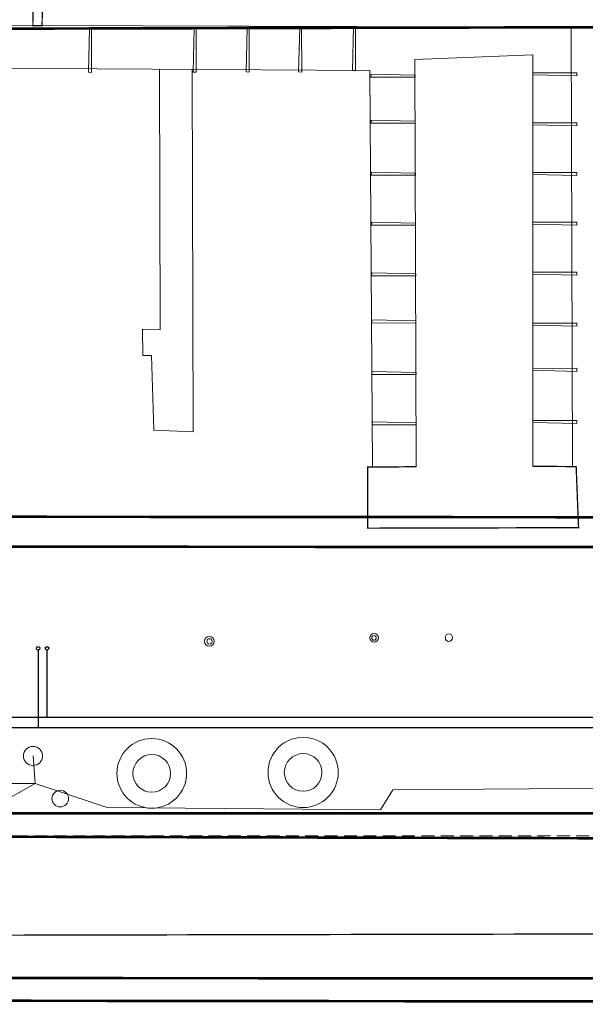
# Model space of a CAD drawing. Header units: metres. Extents: x 0 to 65.3, y 0 to 32.2.
# Tile 2 of 17: x 22.6 to 33.5, y 3.5 to 22.6. Entities that reach past the tile are written whole.
import ezdxf

# ---------------------------------------------------------------- set-up
doc = ezdxf.new("R2010")
doc.units = ezdxf.units.M
doc.linetypes.add('VERDECKT', pattern=[0.375, 0.25, -0.125])
doc.layers.add('003ARCH_A', color=7, linetype='Continuous')
doc.layers.add('004TGA_H', color=254, linetype='Continuous')

msp = doc.modelspace()

# ---------------------------------------------------------------- linework, layer by layer
at = {"layer": '003ARCH_A', "color": 9, "linetype": 'VERDECKT', "lineweight": 0}
msp.add_line((4.86, 6.775), (56.545, 6.775), dxfattribs=at)
at = {"layer": '003ARCH_A', "color": 9, "linetype": 'Continuous', "lineweight": 0, "flags": 128}
for points in [[(2.796, 29.712, 0.05, 0.05, 0), (2.795, 3.606, 0.05, 0.05, 0), (60.829, 3.541, 0.05, 0.05, 0), (60.796, 22.662, 0.05, 0.05, 0)], [(3.19, 29.712, 0.05, 0.05, 0), (3.19, 4.036, 0.05, 0.05, 0), (60.425, 4, 0.05, 0.05, 0), (60.495, 22.784, 0.05, 0.05, 0)]]:
    msp.add_lwpolyline(points, format="xyseb", dxfattribs=at)
for points, const_width in [([(22.885, 26.612), (14.813, 26.617), (14.8, 22.495), (14.563, 22.496), (14.673, 26.802), (23.061, 26.77), (23.01, 22.469), (22.83, 22.47), (22.885, 26.612)], 0.025), ([(53.471, 22.881), (53.518, 12.357), (14.609, 12.383), (14.563, 22.496), (4.499, 22.547)], 0.05), ([(56.372, 22.841), (56.494, 6.673), (4.461, 6.806), (4.499, 22.547), (4.819, 22.545), (4.922, 7.217), (56.032, 7.208), (56.015, 22.441), (53.473, 22.43)], 0.05), ([(52.897, 22.483), (52.895, 12.932), (15.121, 12.963), (15.111, 22.392), (52.897, 22.483)], 0.05), ([(30.261, 13.926), (29.32, 13.919), (29.319, 12.736), (33.405, 12.746), (33.396, 12.948)], 0.025), ([(33.396, 12.948), (33.358, 13.929), (32.519, 13.933)], 0.025), ([(37.958, 6.72), (37.93, 4.886), (16.862, 4.843), (16.867, 6.774)], 0.025)]:
    msp.add_lwpolyline(points, dxfattribs=dict(at, const_width=const_width))
for points in [[(14.582, 21.687), (29.363, 21.599), (29.413, 13.92), (30.261, 13.926), (30.235, 21.815), (32.52, 21.902), (32.519, 13.933), (33.284, 13.93), (33.263, 22.436), (14.563, 22.496), (14.582, 21.687)], [(23.967, 21.559), (23.965, 22.413), (23.928, 22.413), (23.908, 21.564), (23.967, 21.559)], [(25.995, 21.564), (25.993, 22.418), (25.955, 22.418), (25.935, 21.568), (25.995, 21.564)], [(27.021, 21.566), (27.019, 22.421), (26.982, 22.421), (26.962, 21.571), (27.021, 21.566)], [(28.041, 21.569), (28.039, 22.423), (28.001, 22.423), (27.981, 21.573), (28.041, 21.569)], [(29.083, 21.595), (29.081, 22.449), (29.043, 22.449), (29.023, 21.599), (29.083, 21.595)], [(22.873, 7.793), (6.556, 7.793), (5.227, 9.365), (5.39, 21.762)], [(55.552, 21.555), (55.51, 7.858), (41.237, 7.754), (29.804, 7.67), (29.566, 7.28), (24.271, 7.325), (22.873, 7.793)], [(25.175, 14.631), (25.937, 14.603), (25.92, 21.619), (25.287, 21.623), (25.299, 16.58), (24.957, 16.589), (24.962, 16.078), (25.129, 16.083), (25.175, 14.631)], [(33.374, 21.554), (32.52, 21.552), (32.52, 21.514), (33.37, 21.494), (33.374, 21.554)], [(29.382, 21.467), (30.236, 21.469), (30.236, 21.507), (29.386, 21.527), (29.382, 21.467)], [(29.385, 20.577), (30.239, 20.579), (30.239, 20.616), (29.389, 20.637), (29.385, 20.577)], [(33.374, 20.585), (32.52, 20.583), (32.52, 20.546), (33.37, 20.526), (33.374, 20.585)], [(29.388, 19.569), (30.242, 19.571), (30.242, 19.609), (29.393, 19.629), (29.388, 19.569)], [(33.374, 19.625), (32.52, 19.623), (32.52, 19.586), (33.37, 19.566), (33.374, 19.625)], [(29.391, 18.603), (30.246, 18.606), (30.246, 18.643), (29.396, 18.663), (29.391, 18.603)], [(33.374, 18.663), (32.52, 18.661), (32.52, 18.624), (33.37, 18.604), (33.374, 18.663)], [(29.394, 17.622), (30.249, 17.624), (30.249, 17.661), (29.399, 17.682), (29.394, 17.622)], [(33.374, 17.693), (32.52, 17.691), (32.52, 17.653), (33.37, 17.633), (33.374, 17.693)], [(29.398, 16.709), (30.252, 16.711), (30.252, 16.749), (29.402, 16.769), (29.398, 16.709)], [(33.374, 16.708), (32.52, 16.706), (32.52, 16.668), (33.369, 16.648), (33.374, 16.708)], [(33.374, 15.833), (32.519, 15.831), (32.52, 15.793), (33.369, 15.773), (33.374, 15.833)], [(29.401, 15.713), (30.255, 15.715), (30.255, 15.752), (29.405, 15.773), (29.401, 15.713)], [(29.404, 14.738), (30.259, 14.74), (30.258, 14.777), (29.409, 14.798), (29.404, 14.738)], [(33.374, 14.824), (32.519, 14.822), (32.52, 14.785), (33.369, 14.764), (33.374, 14.824)], [(22.873, 7.793), (22.834, 8.325)], [(22.374, 7.505), (22.873, 7.793)]]:
    msp.add_lwpolyline(points, dxfattribs=at)
at = {"layer": '003ARCH_A', "color": 9, "linetype": 'Continuous', "lineweight": 0}
for centre, radius in [((29.442, 10.611), 0.0836), ((30.891, 10.617), 0.0729), ((26.249, 10.544), 0.0959), ((26.253, 10.543), 0.0519), ((29.442, 10.611), 0.0441), ((25.135, 7.988), 0.675), ((28.068, 8.006), 0.68), ((22.834, 8.325), 0.185), ((25.135, 7.988), 0.365), ((28.068, 8.006), 0.365), ((23.362, 7.499), 0.161)]:
    msp.add_circle(centre, radius, dxfattribs=at)
at = {"layer": '004TGA_H', "color": 80}
for p, q in [((22.934, 10.375), (22.934, 8.876)), ((15.467, 8.876), (40.183, 8.876))]:
    msp.add_line(p, q, dxfattribs=at)
at = {"layer": '004TGA_H', "color": 120}
for p, q in [((23.104, 10.375), (23.104, 9.076)), ((15.637, 9.076), (39.893, 9.076))]:
    msp.add_line(p, q, dxfattribs=at)
at = {"layer": '004TGA_H', "color": 211, "linetype": 'Continuous'}
msp.add_circle((22.934, 10.41), 0.035, dxfattribs=at)
at = {"layer": '004TGA_H', "color": 145, "linetype": 'Continuous'}
msp.add_circle((23.104, 10.41), 0.035, dxfattribs=at)

doc.saveas('drawing.dxf')
